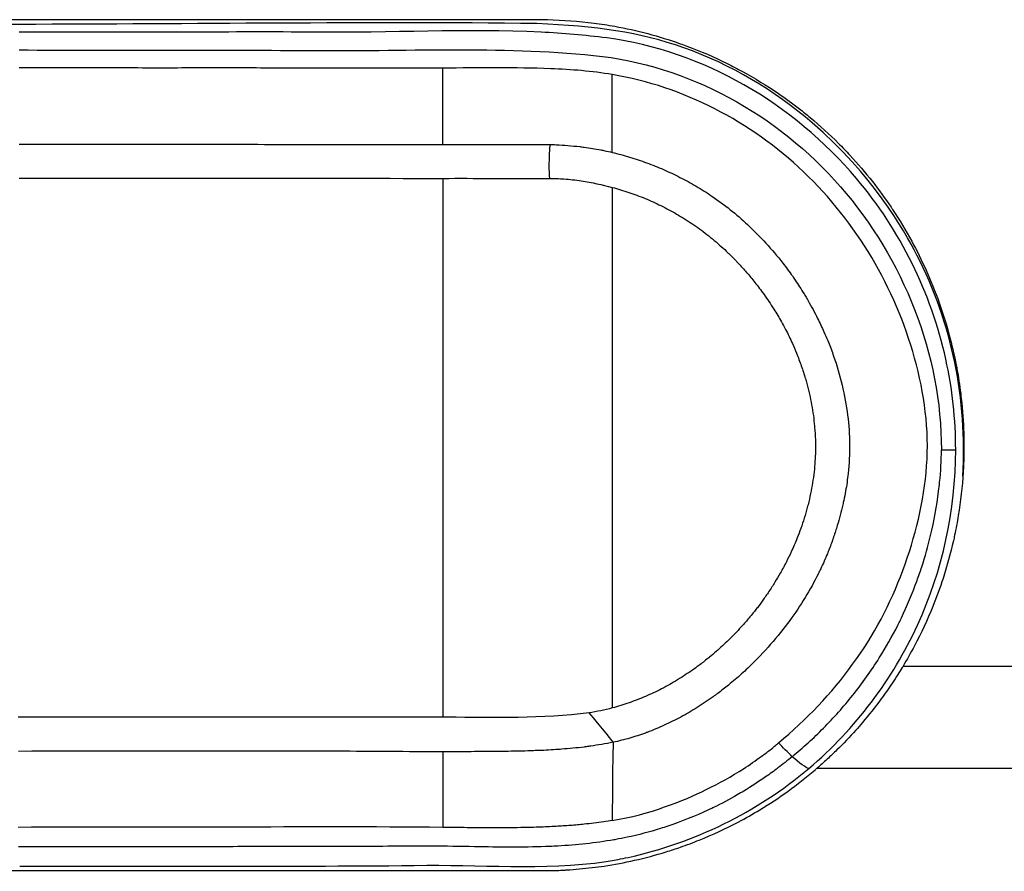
# Model space of a CAD drawing. Header units: millimetres. Extents: x 0 to 4378, y 0 to 2376.
# Tile 176 of 256: x 777 to 789, y 1974 to 1984. Entities that reach past the tile are written whole.
import ezdxf

# ---------------------------------------------------------------- set-up
doc = ezdxf.new("R2010")
doc.units = ezdxf.units.MM
doc.header["$LTSCALE"] = 0.2

# ---------------------------------------------------------------- blocks, each defined once
blk = doc.blocks.new('A$Ce3085cef_1')
for p, q in [((-0.09, -181.938), (6.228, -181.938)), ((10.877, -187.015), (11.045, -187.015)), ((6.994, -187.526), (6.994, -187.526)), ((9.314, -187.618), (9.314, -187.618))]:
    blk.add_line(p, q)
for start, end in [(39.2565, 39.2802), (345.8671, 345.8682)]:
    blk.add_arc((-2, -188.4), 7.25, start, end)
for centre, major_axis, ratio, start_param, end_param in [((4.979, -184.743), (-0.003, -9.195), 0.001532, 1.716105, 1.816012), ((6.991, -184.849), (0, -9.199), 0.000256, 1.717574, 1.81944), ((-0.057, -181.898), (41.434, -0.183), 0.03628, 4.834741, 4.865555), ((6.295, -183.492), (-0.024, -0.358), 0.119275, 4.493179, 5.819858), ((6.937, -190.404), (-0.251, 0.316), 0.0374, 4.495161, 5.810614), ((5.037, -346.402), (-0.038, 181.916), 0.000114, 0.542193, 0.55163)]:
    blk.add_ellipse(centre, major_axis=major_axis, ratio=ratio, start_param=start_param, end_param=end_param)
for points, knots in [([(6.102, -181.984), (4.069, -181.961), (2.036, -181.992), (0.004, -181.994), (-2.242, -181.996), (-4.07, -181.961), (-6.094, -181.984)], [-1.156807, -1.156807, -1.156807, -1.156807, -0.607264, -0.607264, -0.607264, 0, 0, 0, 0]), ([(11.13, -187.324), (11.156, -186.876), (11.124, -186.423), (10.943, -185.543), (10.794, -185.115), (10.431, -184.414), (10.06, -183.765), (8.906, -182.773), (8.393, -182.466), (7.314, -182.085), (6.804, -182.017), (6.102, -181.984)], [-1.723844, -1.723844, -1.723844, -1.723844, -1.25618, -1.25618, -0.788612, -0.788612, -0.434682, -0.434682, -0.21107, -0.21107, 0, 0, 0, 0]), ([(6.228, -181.938), (6.412, -181.942), (6.596, -181.955), (6.778, -181.979), (6.86, -181.989), (6.941, -182.002), (7.023, -182.017), (7.154, -182.04), (7.284, -182.069), (7.413, -182.103), (7.542, -182.138), (7.669, -182.177), (7.795, -182.222), (7.822, -182.231), (7.848, -182.24), (7.875, -182.25), (8.037, -182.311), (8.195, -182.379), (8.35, -182.456), (8.41, -182.486), (8.469, -182.517), (8.528, -182.549), (8.674, -182.629), (8.816, -182.716), (8.954, -182.81), (9.038, -182.868), (9.12, -182.928), (9.201, -182.991), (9.243, -183.024), (9.286, -183.058), (9.327, -183.093), (9.443, -183.189), (9.555, -183.291), (9.662, -183.398), (9.708, -183.444), (9.753, -183.491), (9.798, -183.539), (9.89, -183.638), (9.978, -183.742), (10.062, -183.848), (10.139, -183.946), (10.212, -184.047), (10.282, -184.151), (10.288, -184.16), (10.294, -184.169), (10.301, -184.179), (10.381, -184.3), (10.456, -184.424), (10.526, -184.552), (10.587, -184.664), (10.643, -184.778), (10.695, -184.893), (10.752, -185.019), (10.804, -185.148), (10.85, -185.278), (10.895, -185.404), (10.935, -185.533), (10.97, -185.662), (10.999, -185.772), (11.025, -185.884), (11.047, -185.996), (11.052, -186.017), (11.056, -186.039), (11.06, -186.06), (11.077, -186.157), (11.092, -186.253), (11.104, -186.35), (11.109, -186.388), (11.113, -186.426), (11.117, -186.464), (11.131, -186.599), (11.139, -186.734), (11.142, -186.869), (11.144, -186.989), (11.142, -187.108), (11.136, -187.227), (11.135, -187.244), (11.134, -187.261), (11.133, -187.278), (11.123, -187.45), (11.104, -187.621), (11.076, -187.79), (11.063, -187.868), (11.049, -187.945), (11.032, -188.022), (11.028, -188.044), (11.023, -188.066), (11.018, -188.087), (10.984, -188.237), (10.943, -188.386), (10.896, -188.531), (10.86, -188.643), (10.819, -188.753), (10.776, -188.862), (10.711, -189.021), (10.638, -189.178), (10.558, -189.329), (10.515, -189.41), (10.471, -189.489), (10.424, -189.566)], [0, 0, 0, 0, 0.055914, 0.055914, 0.055914, 0.08097, 0.08097, 0.08097, 0.121424, 0.121424, 0.121424, 0.161837, 0.161837, 0.161837, 0.170338, 0.170338, 0.170338, 0.22259, 0.22259, 0.22259, 0.242723, 0.242723, 0.242723, 0.293046, 0.293046, 0.293046, 0.323756, 0.323756, 0.323756, 0.339954, 0.339954, 0.339954, 0.385271, 0.385271, 0.385271, 0.404923, 0.404923, 0.404923, 0.445637, 0.445637, 0.445637, 0.483022, 0.483022, 0.483022, 0.486367, 0.486367, 0.486367, 0.529798, 0.529798, 0.529798, 0.567725, 0.567725, 0.567725, 0.609205, 0.609205, 0.609205, 0.64949, 0.64949, 0.64949, 0.683783, 0.683783, 0.683783, 0.690347, 0.690347, 0.690347, 0.719657, 0.719657, 0.719657, 0.731029, 0.731029, 0.731029, 0.77175, 0.77175, 0.77175, 0.807746, 0.807746, 0.807746, 0.812891, 0.812891, 0.812891, 0.864988, 0.864988, 0.864988, 0.888889, 0.888889, 0.888889, 0.895661, 0.895661, 0.895661, 0.942481, 0.942481, 0.942481, 0.978394, 0.978394, 0.978394, 1.031247, 1.031247, 1.031247, 1.059149, 1.059149, 1.059149, 1.059149]), ([(11.045, -187.015), (11.045, -186.656), (10.92, -185.498), (10.391, -184.422), (9.127, -182.928), (8.065, -182.304), (6.67, -182.121), (6.412, -182.099), (6.153, -182.086), (5.267, -182.042), (4.373, -182.097), (2.99, -182.081), (2.5, -182.084), (2.01, -182.086), (1.92, -182.086), (1.252, -182.087), (0.58, -182.086), (-0.002, -182.086), (-0.005, -182.086)], [-123.959245, -123.959245, -123.959245, -123.959245, -122.889524, -120.519259, -120.519259, -117.078659, -117.078659, -116.300035, -116.300035, -116.300035, -113.638059, -113.638059, -112.182288, -112.182288, -112.182288, -111.916864, -110.197458, -110.190469, -110.190469, -110.190469, -110.190469]), ([(-0.005, -182.296), (1.131, -182.3), (2.266, -182.293), (4.528, -182.313), (5.655, -182.248), (7.891, -182.472), (8.943, -183.057), (10.429, -184.763), (10.876, -185.889), (10.877, -187.015)], [0, 0, 0, 0, 3.441683, 3.441683, 6.883366, 6.883366, 10.325049, 10.325049, 13.766731, 13.766731, 13.766731, 13.766731]), ([(4.994, -182.511), (4.75, -182.509), (4.506, -182.51), (4.261, -182.511), (4.239, -182.511), (4.217, -182.511), (4.195, -182.511), (4.013, -182.512), (3.832, -182.512), (3.65, -182.512), (3.605, -182.512), (3.56, -182.512), (3.514, -182.512), (3.484, -182.512), (3.454, -182.512), (3.424, -182.512), (3.39, -182.511), (3.356, -182.511), (3.322, -182.511), (3.067, -182.509), (2.812, -182.509), (2.557, -182.508), (2.523, -182.508), (2.489, -182.508), (2.456, -182.508), (2.193, -182.508), (1.93, -182.509), (1.666, -182.509), (1.378, -182.509), (1.09, -182.508), (0.802, -182.507), (0.538, -182.507), (0.274, -182.506), (0.01, -182.506), (0.005, -182.506), (0, -182.506), (-0.004, -182.506)], [-18.712231, -18.712231, -18.712231, -18.712231, -17.96021, -17.96021, -17.96021, -17.892214, -17.892214, -17.892214, -17.333339, -17.333339, -17.333339, -17.194469, -17.194469, -17.194469, -17.101944, -17.101944, -17.101944, -16.997475, -16.997475, -16.997475, -16.213042, -16.213042, -16.213042, -16.10971, -16.10971, -16.10971, -15.300883, -15.300883, -15.300883, -14.415103, -14.415103, -14.415103, -13.60411, -13.60411, -13.60411, -13.589462, -13.589462, -13.589462, -13.589462]), ([(8.953, -190.472), (9.283, -190.2), (9.58, -189.887), (10.079, -189.203), (10.275, -188.832), (10.567, -188.043), (10.671, -187.626), (10.734, -186.78), (10.676, -186.349), (10.33, -185.102), (9.876, -184.329), (8.627, -183.141), (7.834, -182.727), (6.994, -182.587)], [-31.415738, -31.415738, -31.415738, -31.415738, -30.087278, -30.087278, -28.758819, -28.758819, -27.43036, -27.43036, -26.101901, -26.101901, -23.444982, -23.444982, -20.788547, -20.788547, -20.788547, -20.788547]), ([(-0.006, -183.407), (0.83, -183.407), (1.665, -183.408), (2.708, -183.409), (2.916, -183.41), (3.281, -183.41), (3.437, -183.41), (4.06, -183.411), (4.527, -183.411), (4.994, -183.412)], [-0.5012623, -0.5012623, -0.5012623, -0.5012623, -0.2506621, -0.2506621, -0.1880427, -0.1880427, -0.1410103, -0.1410103, -0.0000618, -0.0000618, -0.0000618, -0.0000618]), ([(6.258, -183.411), (6.282, -183.412), (6.307, -183.413), (6.331, -183.414), (6.424, -183.418), (6.516, -183.426), (6.609, -183.437), (6.627, -183.439), (6.645, -183.442), (6.663, -183.444), (6.728, -183.453), (6.793, -183.463), (6.858, -183.475), (6.873, -183.478), (6.889, -183.481), (6.905, -183.485), (6.934, -183.491), (6.964, -183.497), (6.994, -183.504)], [-16.9650672, -16.9650672, -16.9650672, -16.9650672, -16.8938577, -16.8938577, -16.8938577, -16.6195135, -16.6195135, -16.6195135, -16.565263, -16.565263, -16.565263, -16.3716613, -16.3716613, -16.3716613, -16.3245232, -16.3245232, -16.3245232, -16.2348262, -16.2348262, -16.2348262, -16.2348262]), ([(6.994, -183.504), (7.062, -183.521), (7.13, -183.539), (7.198, -183.56), (7.265, -183.58), (7.333, -183.603), (7.399, -183.627), (7.466, -183.652), (7.532, -183.679), (7.598, -183.707), (7.663, -183.736), (7.728, -183.766), (7.792, -183.799), (7.857, -183.832), (7.921, -183.867), (7.983, -183.904), (8.046, -183.941), (8.108, -183.98), (8.169, -184.021), (8.317, -184.122), (8.458, -184.234), (8.59, -184.357), (8.74, -184.497), (8.879, -184.649), (9.005, -184.811), (9.044, -184.861), (9.082, -184.911), (9.118, -184.963), (9.129, -184.979), (9.14, -184.995), (9.151, -185.011), (9.187, -185.065), (9.222, -185.119), (9.256, -185.174), (9.266, -185.192), (9.277, -185.21), (9.288, -185.228), (9.293, -185.237), (9.298, -185.246), (9.303, -185.255), (9.323, -185.29), (9.343, -185.325), (9.362, -185.36), (9.381, -185.394), (9.398, -185.429), (9.416, -185.464), (9.442, -185.516), (9.467, -185.569), (9.491, -185.622), (9.506, -185.656), (9.521, -185.691), (9.535, -185.725), (9.557, -185.778), (9.578, -185.831), (9.597, -185.884), (9.6, -185.892), (9.602, -185.9), (9.605, -185.908), (9.684, -186.134), (9.739, -186.368), (9.77, -186.606), (9.799, -186.835), (9.8, -187.065), (9.776, -187.292), (9.772, -187.328), (9.768, -187.365), (9.763, -187.401), (9.758, -187.435), (9.752, -187.468), (9.746, -187.501), (9.74, -187.538), (9.732, -187.574), (9.725, -187.611), (9.721, -187.628), (9.717, -187.645), (9.713, -187.662), (9.704, -187.704), (9.693, -187.745), (9.683, -187.786), (9.672, -187.826), (9.66, -187.867), (9.648, -187.907), (9.635, -187.952), (9.62, -187.997), (9.605, -188.042), (9.589, -188.09), (9.571, -188.138), (9.553, -188.185), (9.549, -188.194), (9.546, -188.203), (9.542, -188.212), (9.539, -188.221), (9.535, -188.23), (9.531, -188.24), (9.507, -188.299), (9.481, -188.359), (9.453, -188.417), (9.444, -188.436), (9.435, -188.455), (9.425, -188.474), (9.329, -188.668), (9.216, -188.853), (9.088, -189.027), (8.946, -189.221), (8.786, -189.404), (8.611, -189.572), (8.587, -189.596), (8.562, -189.619), (8.537, -189.642), (8.488, -189.687), (8.438, -189.73), (8.386, -189.772), (8.378, -189.778), (8.371, -189.785), (8.363, -189.791), (8.322, -189.824), (8.28, -189.856), (8.238, -189.888), (8.219, -189.902), (8.201, -189.915), (8.182, -189.929), (8.121, -189.973), (8.058, -190.015), (7.995, -190.054), (7.932, -190.094), (7.868, -190.131), (7.803, -190.167), (7.738, -190.201), (7.673, -190.234), (7.606, -190.265), (7.54, -190.295), (7.473, -190.322), (7.405, -190.348), (7.398, -190.35), (7.391, -190.353), (7.384, -190.356), (7.323, -190.378), (7.262, -190.398), (7.201, -190.416), (7.136, -190.434), (7.071, -190.451), (7.004, -190.465)], [-16.234798, -16.234798, -16.234798, -16.234798, -16.026959, -16.026959, -16.026959, -15.818142, -15.818142, -15.818142, -15.608132, -15.608132, -15.608132, -15.39666, -15.39666, -15.39666, -15.183436, -15.183436, -15.183436, -14.968149, -14.968149, -14.968149, -14.441384, -14.441384, -14.441384, -13.841738, -13.841738, -13.841738, -13.657657, -13.657657, -13.657657, -13.601016, -13.601016, -13.601016, -13.412105, -13.412105, -13.412105, -13.35156, -13.35156, -13.35156, -13.32125, -13.32125, -13.32125, -13.203501, -13.203501, -13.203501, -13.09019, -13.09019, -13.09019, -12.919316, -12.919316, -12.919316, -12.809467, -12.809467, -12.809467, -12.642849, -12.642849, -12.642849, -12.618729, -12.618729, -12.618729, -11.917254, -11.917254, -11.917254, -11.240825, -11.240825, -11.240825, -11.131708, -11.131708, -11.131708, -11.032541, -11.032541, -11.032541, -10.922432, -10.922432, -10.922432, -10.870941, -10.870941, -10.870941, -10.745498, -10.745498, -10.745498, -10.621827, -10.621827, -10.621827, -10.482677, -10.482677, -10.482677, -10.333957, -10.333957, -10.333957, -10.305209, -10.305209, -10.305209, -10.27642, -10.27642, -10.27642, -10.086765, -10.086765, -10.086765, -10.024469, -10.024469, -10.024469, -9.391969, -9.391969, -9.391969, -8.682835, -8.682835, -8.682835, -8.583471, -8.583471, -8.583471, -8.390355, -8.390355, -8.390355, -8.360443, -8.360443, -8.360443, -8.207277, -8.207277, -8.207277, -8.139102, -8.139102, -8.139102, -7.919546, -7.919546, -7.919546, -7.702043, -7.702043, -7.702043, -7.486681, -7.486681, -7.486681, -7.273538, -7.273538, -7.273538, -7.251281, -7.251281, -7.251281, -7.062748, -7.062748, -7.062748, -6.865662, -6.865662, -6.865662, -6.865662]), ([(4.994, -183.811), (5.182, -183.81), (5.377, -183.811), (5.774, -183.811), (6.054, -183.812), (6.254, -183.811)], [0.00009, 0.00009, 0.00009, 0.00009, 0.0569922, 0.0569922, 0.1141254, 0.1141254, 0.1141254, 0.1141254]), ([(4.994, -183.811), (4.994, -183.969), (4.994, -184.129), (4.994, -184.453), (4.994, -184.618), (4.994, -184.95), (4.994, -185.116), (4.994, -185.445), (4.994, -185.607), (4.994, -185.932), (4.994, -186.096), (4.994, -186.425), (4.994, -186.59), (4.994, -186.844), (4.994, -186.932), (4.994, -187.196), (4.994, -187.373), (4.994, -187.733), (4.994, -187.915), (4.994, -188.283), (4.994, -188.468), (4.994, -188.838), (4.994, -189.023), (4.994, -189.316), (4.994, -189.423), (4.994, -189.742), (4.994, -189.955), (4.994, -190.17)], [1.942734, 1.942734, 1.942734, 1.942734, 2.457474, 2.457474, 2.98419, 2.98419, 3.510907, 3.510907, 4.015962, 4.015962, 4.522549, 4.522549, 5.027309, 5.027309, 5.294969, 5.294969, 5.829294, 5.829294, 6.374332, 6.374332, 6.921029, 6.921029, 7.461655, 7.461655, 7.771433, 7.771433, 8.384461, 8.384461, 8.384461, 8.384461]), ([(6.254, -183.811), (6.31, -183.812), (6.367, -183.814), (6.491, -183.823), (6.56, -183.83), (6.751, -183.859), (6.874, -183.885), (6.994, -183.918)], [0.000001, 0.000001, 0.000001, 0.000001, 0.01709368, 0.01709368, 0.0378542, 0.0378542, 0.07570865, 0.07570865, 0.07570865, 0.07570865]), ([(6.994, -183.918), (7.059, -183.935), (7.124, -183.955), (7.188, -183.977), (7.253, -183.998), (7.317, -184.022), (7.38, -184.048), (7.443, -184.075), (7.506, -184.103), (7.568, -184.133), (7.631, -184.164), (7.693, -184.197), (7.753, -184.232), (7.815, -184.268), (7.875, -184.305), (7.934, -184.345), (7.994, -184.385), (8.053, -184.428), (8.11, -184.473), (8.168, -184.518), (8.225, -184.566), (8.28, -184.616), (8.307, -184.64), (8.333, -184.664), (8.358, -184.688), (8.388, -184.717), (8.417, -184.746), (8.446, -184.776), (8.456, -184.786), (8.466, -184.797), (8.476, -184.808), (8.511, -184.845), (8.545, -184.883), (8.579, -184.921), (8.587, -184.931), (8.595, -184.94), (8.603, -184.95), (8.636, -184.989), (8.669, -185.029), (8.701, -185.07), (8.719, -185.094), (8.737, -185.117), (8.755, -185.141), (8.795, -185.195), (8.833, -185.25), (8.87, -185.306), (8.88, -185.322), (8.89, -185.338), (8.9, -185.354), (8.931, -185.403), (8.961, -185.453), (8.989, -185.504), (9.006, -185.534), (9.022, -185.564), (9.038, -185.594), (9.066, -185.648), (9.093, -185.703), (9.118, -185.759), (9.135, -185.797), (9.152, -185.836), (9.167, -185.875), (9.187, -185.924), (9.206, -185.974), (9.223, -186.024), (9.241, -186.073), (9.257, -186.123), (9.272, -186.174)], [-16.152776, -16.152776, -16.152776, -16.152776, -15.932591, -15.932591, -15.932591, -15.710852, -15.710852, -15.710852, -15.486951, -15.486951, -15.486951, -15.260236, -15.260236, -15.260236, -15.029975, -15.029975, -15.029975, -14.795327, -14.795327, -14.795327, -14.555298, -14.555298, -14.555298, -14.440386, -14.440386, -14.440386, -14.307585, -14.307585, -14.307585, -14.260198, -14.260198, -14.260198, -14.096875, -14.096875, -14.096875, -14.057169, -14.057169, -14.057169, -13.890926, -13.890926, -13.890926, -13.796099, -13.796099, -13.796099, -13.581276, -13.581276, -13.581276, -13.520847, -13.520847, -13.520847, -13.33325, -13.33325, -13.33325, -13.223467, -13.223467, -13.223467, -13.025499, -13.025499, -13.025499, -12.889361, -12.889361, -12.889361, -12.716849, -12.716849, -12.716849, -12.546701, -12.546701, -12.546701, -12.546701]), ([(6.994, -183.918), (6.994, -184.087), (6.994, -184.258), (6.994, -185.234), (6.994, -186.09), (6.994, -186.95), (6.994, -187.796), (6.994, -188.631), (6.994, -189.652), (6.994, -189.856), (6.994, -190.06)], [1.993029, 1.993029, 1.993029, 1.993029, 2.541442, 2.541442, 5.082989, 5.1247, 5.1247, 7.624618, 7.624618, 8.25646, 8.25646, 8.25646, 8.25646]), ([(9.272, -186.174), (9.277, -186.193), (9.283, -186.211), (9.288, -186.23), (9.3, -186.273), (9.31, -186.315), (9.32, -186.358), (9.329, -186.399), (9.338, -186.441), (9.345, -186.482), (9.353, -186.524), (9.36, -186.566), (9.366, -186.608), (9.371, -186.65), (9.376, -186.693), (9.38, -186.736), (9.381, -186.74), (9.381, -186.744), (9.381, -186.748), (9.386, -186.798), (9.389, -186.847), (9.39, -186.895), (9.39, -186.899), (9.39, -186.903), (9.39, -186.907), (9.391, -186.928), (9.391, -186.949), (9.391, -186.97), (9.391, -186.991), (9.391, -187.012), (9.391, -187.033), (9.39, -187.072), (9.388, -187.11), (9.385, -187.149), (9.383, -187.19), (9.379, -187.232), (9.374, -187.273), (9.369, -187.317), (9.363, -187.361), (9.356, -187.405), (9.35, -187.446), (9.342, -187.488), (9.333, -187.53), (9.324, -187.574), (9.314, -187.618), (9.303, -187.662), (9.3, -187.673), (9.297, -187.684), (9.294, -187.695), (9.283, -187.737), (9.271, -187.779), (9.258, -187.82), (9.246, -187.861), (9.232, -187.902), (9.218, -187.943), (9.204, -187.98), (9.19, -188.017), (9.176, -188.054), (9.153, -188.11), (9.13, -188.165), (9.104, -188.219), (9.086, -188.258), (9.068, -188.296), (9.048, -188.334), (9.025, -188.38), (9.001, -188.425), (8.975, -188.47), (8.955, -188.505), (8.934, -188.541), (8.912, -188.576), (8.889, -188.613), (8.865, -188.65), (8.841, -188.687), (8.817, -188.722), (8.793, -188.756), (8.769, -188.79), (8.748, -188.819), (8.726, -188.848), (8.705, -188.877), (8.693, -188.891), (8.682, -188.906), (8.671, -188.92), (8.653, -188.942), (8.636, -188.964), (8.618, -188.985), (8.59, -189.019), (8.562, -189.052), (8.533, -189.084), (8.509, -189.111), (8.484, -189.138), (8.459, -189.164), (8.418, -189.207), (8.375, -189.25), (8.331, -189.291), (8.319, -189.303), (8.306, -189.315), (8.294, -189.327), (8.244, -189.373), (8.193, -189.417), (8.14, -189.46), (8.134, -189.465), (8.128, -189.47), (8.122, -189.475), (8.086, -189.504), (8.05, -189.532), (8.013, -189.56), (7.99, -189.577), (7.968, -189.593), (7.945, -189.609), (7.886, -189.651), (7.825, -189.691), (7.763, -189.728), (7.702, -189.766), (7.64, -189.801), (7.576, -189.834), (7.514, -189.866), (7.45, -189.896), (7.385, -189.924), (7.321, -189.951), (7.257, -189.977), (7.191, -189.999), (7.126, -190.022), (7.06, -190.042), (6.994, -190.06)], [-12.546701, -12.546701, -12.546701, -12.546701, -12.483026, -12.483026, -12.483026, -12.341111, -12.341111, -12.341111, -12.204741, -12.204741, -12.204741, -12.067764, -12.067764, -12.067764, -11.928811, -11.928811, -11.928811, -11.915365, -11.915365, -11.915365, -11.755971, -11.755971, -11.755971, -11.742692, -11.742692, -11.742692, -11.674601, -11.674601, -11.674601, -11.605161, -11.605161, -11.605161, -11.478618, -11.478618, -11.478618, -11.341953, -11.341953, -11.341953, -11.197976, -11.197976, -11.197976, -11.061509, -11.061509, -11.061509, -10.916193, -10.916193, -10.916193, -10.879513, -10.879513, -10.879513, -10.740833, -10.740833, -10.740833, -10.602154, -10.602154, -10.602154, -10.47376, -10.47376, -10.47376, -10.279513, -10.279513, -10.279513, -10.141882, -10.141882, -10.141882, -9.976487, -9.976487, -9.976487, -9.844478, -9.844478, -9.844478, -9.702254, -9.702254, -9.702254, -9.566809, -9.566809, -9.566809, -9.450571, -9.450571, -9.450571, -9.391324, -9.391324, -9.391324, -9.300813, -9.300813, -9.300813, -9.160415, -9.160415, -9.160415, -9.043812, -9.043812, -9.043812, -8.849774, -8.849774, -8.849774, -8.794334, -8.794334, -8.794334, -8.576118, -8.576118, -8.576118, -8.550886, -8.550886, -8.550886, -8.401614, -8.401614, -8.401614, -8.312237, -8.312237, -8.312237, -8.077395, -8.077395, -8.077395, -7.845945, -7.845945, -7.845945, -7.617594, -7.617594, -7.617594, -7.392075, -7.392075, -7.392075, -7.169122, -7.169122, -7.169122, -7.169122]), ([(9.117, -190.635), (9.245, -190.529), (9.368, -190.416), (9.485, -190.298), (9.607, -190.175), (9.722, -190.045), (9.83, -189.911), (9.943, -189.769), (10.048, -189.622), (10.144, -189.47), (10.223, -189.344), (10.296, -189.215), (10.362, -189.083), (10.372, -189.063), (10.382, -189.043), (10.392, -189.023), (10.393, -189.02), (10.395, -189.017), (10.396, -189.014), (10.399, -189.008), (10.402, -189.002), (10.404, -188.996), (10.473, -188.854), (10.534, -188.707), (10.589, -188.557), (10.609, -188.503), (10.628, -188.448), (10.645, -188.394), (10.685, -188.273), (10.719, -188.15), (10.749, -188.026), (10.791, -187.854), (10.823, -187.679), (10.844, -187.503), (10.849, -187.467), (10.853, -187.431), (10.856, -187.395), (10.869, -187.269), (10.876, -187.142), (10.877, -187.015)], [37.039421, 37.039421, 37.039421, 37.039421, 37.54793, 37.54793, 37.54793, 38.079479, 38.079479, 38.079479, 38.638169, 38.638169, 38.638169, 39.100683, 39.100683, 39.100683, 39.171147, 39.171147, 39.171147, 39.181422, 39.181422, 39.181422, 39.201484, 39.201484, 39.201484, 39.69909, 39.69909, 39.69909, 39.877994, 39.877994, 39.877994, 40.272392, 40.272392, 40.272392, 40.820527, 40.820527, 40.820527, 40.93212, 40.93212, 40.93212, 41.323422, 41.323422, 41.323422, 41.323422]), ([(9.311, -190.774), (9.866, -190.304), (10.301, -189.72), (10.888, -188.444), (11.046, -187.732), (11.045, -187.015)], [-128.243245, -128.243245, -128.243245, -128.243245, -126.101245, -126.101245, -123.959245, -123.959245, -123.959245, -123.959245]), ([(10.424, -189.566), (10.421, -189.571), (10.418, -189.577), (10.415, -189.582), (10.398, -189.608), (10.381, -189.637), (10.362, -189.666), (10.341, -189.699), (10.32, -189.732), (10.298, -189.765), (10.255, -189.83), (10.209, -189.894), (10.163, -189.958), (10.094, -190.051), (10.022, -190.142), (9.946, -190.231), (9.919, -190.262), (9.892, -190.293), (9.865, -190.324), (9.794, -190.403), (9.72, -190.48), (9.644, -190.555), (9.606, -190.592), (9.568, -190.629), (9.529, -190.665), (9.509, -190.683), (9.489, -190.701), (9.47, -190.718), (9.449, -190.737), (9.43, -190.754), (9.412, -190.77)], [0.0000177, 0.0000177, 0.0000177, 0.0000177, 0.0018436, 0.0018436, 0.0018436, 0.0113111, 0.0113111, 0.0113111, 0.0219172, 0.0219172, 0.0219172, 0.0430262, 0.0430262, 0.0430262, 0.0740295, 0.0740295, 0.0740295, 0.0849798, 0.0849798, 0.0849798, 0.113141, 0.113141, 0.113141, 0.1272106, 0.1272106, 0.1272106, 0.1342458, 0.1342458, 0.1342458, 0.1416401, 0.1416401, 0.1416401, 0.1416401]), ([(10.424, -189.566), (14.455, -189.566), (18.319, -189.566), (23.818, -189.566), (25.726, -189.566), (29.236, -189.566), (30.836, -189.566), (33.732, -189.566), (35.038, -189.566), (37.259, -189.566), (38.179, -189.566), (39.644, -189.566), (40.19, -189.566), (40.802, -189.566), (40.94, -189.566), (40.94, -189.566)], [-0.9999997, -0.9999997, -0.9999997, -0.9999997, -0.8874103, -0.8874103, -0.8234994, -0.8234994, -0.7595886, -0.7595886, -0.6956777, -0.6956777, -0.6317668, -0.6317668, -0.5678559, -0.5678559, -0.5152333, -0.5152333, -0.5152333, -0.5152333]), ([(6.719, -190.118), (6.165, -190.19), (5.605, -190.172), (5.028, -190.17), (5.011, -190.17), (4.994, -190.17)], [-6.865662, -6.865662, -6.865662, -6.865662, -5.149247, -5.149247, -5.096195, -5.096195, -5.096195, -5.096195]), ([(6.994, -190.06), (6.948, -190.072), (6.903, -190.083), (6.857, -190.093), (6.811, -190.102), (6.765, -190.111), (6.719, -190.118)], [0, 0, 0, 0, 0.01422053, 0.01422053, 0.01422053, 0.02836464, 0.02836464, 0.02836464, 0.02836464]), ([(4.994, -190.17), (4.452, -190.168), (3.908, -190.168), (2.24, -190.167), (1.112, -190.169), (-0.015, -190.169)], [-5.096168, -5.096168, -5.096168, -5.096168, -3.43283, -3.43283, 0, 0, 0, 0]), ([(7.004, -190.465), (6.91, -190.484), (6.826, -190.498), (6.741, -190.51), (6.731, -190.512), (6.721, -190.513), (6.711, -190.514), (6.695, -190.517), (6.679, -190.519), (6.662, -190.521), (6.574, -190.532), (6.485, -190.54), (6.396, -190.547), (6.374, -190.549), (6.351, -190.55), (6.329, -190.552), (6.252, -190.557), (6.176, -190.561), (6.099, -190.564), (6.095, -190.564), (6.09, -190.564), (6.085, -190.564), (6.056, -190.565), (6.026, -190.566), (5.996, -190.567), (5.909, -190.57), (5.821, -190.571), (5.733, -190.573), (5.709, -190.573), (5.686, -190.573), (5.662, -190.573), (5.551, -190.575), (5.439, -190.575), (5.328, -190.576), (5.307, -190.576), (5.286, -190.576), (5.264, -190.576), (5.237, -190.576), (5.21, -190.576), (5.183, -190.576), (5.12, -190.576), (5.057, -190.577), (4.994, -190.577)], [-6.865662, -6.865662, -6.865662, -6.865662, -6.609399, -6.609399, -6.609399, -6.579813, -6.579813, -6.579813, -6.53091, -6.53091, -6.53091, -6.266176, -6.266176, -6.266176, -6.199058, -6.199058, -6.199058, -5.970801, -5.970801, -5.970801, -5.957017, -5.957017, -5.957017, -5.869205, -5.869205, -5.869205, -5.609456, -5.609456, -5.609456, -5.540502, -5.540502, -5.540502, -5.212131, -5.212131, -5.212131, -5.149586, -5.149586, -5.149586, -5.069835, -5.069835, -5.069835, -4.883829, -4.883829, -4.883829, -4.883829]), ([(6.994, -191.389), (7.437, -191.315), (7.828, -191.157), (8.251, -190.951), (8.403, -190.866), (8.615, -190.73), (8.684, -190.681), (8.786, -190.607), (8.821, -190.582), (8.893, -190.526), (8.924, -190.499), (8.953, -190.472)], [0.0000538, 0.0000538, 0.0000538, 0.0000538, 0.1360295, 0.1360295, 0.2106392, 0.2106392, 0.2494225, 0.2494225, 0.2689535, 0.2689535, 0.2912981, 0.2912981, 0.2912981, 0.2912981]), ([(4.994, -190.577), (4.576, -190.577), (4.159, -190.573), (3.324, -190.569), (2.899, -190.57), (1.653, -190.57), (0.821, -190.571), (-0.011, -190.572)], [-0.4993421, -0.4993421, -0.4993421, -0.4993421, -0.3742808, -0.3742808, -0.2496082, -0.2496082, -0.0000001, -0.0000001, -0.0000001, -0.0000001]), ([(9.117, -190.635), (9.061, -190.681), (9.005, -190.725), (8.947, -190.768), (8.9, -190.804), (8.852, -190.839), (8.803, -190.873), (8.719, -190.931), (8.633, -190.988), (8.545, -191.041), (8.52, -191.056), (8.494, -191.071), (8.468, -191.086), (8.377, -191.139), (8.284, -191.189), (8.189, -191.235), (8.175, -191.241), (8.161, -191.248), (8.146, -191.255), (8.14, -191.258), (8.133, -191.261), (8.127, -191.264), (7.971, -191.337), (7.811, -191.4), (7.648, -191.455), (7.619, -191.464), (7.591, -191.474), (7.562, -191.483), (7.432, -191.523), (7.301, -191.558), (7.168, -191.586), (7.124, -191.596), (7.079, -191.604), (7.035, -191.612), (7.028, -191.614), (7.02, -191.615), (7.012, -191.616), (6.793, -191.655), (6.572, -191.677), (6.351, -191.689), (6.32, -191.691), (6.289, -191.693), (6.258, -191.694), (5.983, -191.706), (5.707, -191.703), (5.431, -191.699), (5.261, -191.696), (5.09, -191.693), (4.92, -191.691), (4.85, -191.691), (4.781, -191.69), (4.711, -191.691), (4.704, -191.691), (4.696, -191.691), (4.689, -191.691), (4.382, -191.693), (4.075, -191.694), (3.767, -191.694), (3.638, -191.695), (3.509, -191.695), (3.38, -191.695), (3.074, -191.696), (2.769, -191.696), (2.462, -191.697), (2.427, -191.697), (2.392, -191.697), (2.357, -191.697), (2.352, -191.697), (2.347, -191.697), (2.342, -191.697), (2.045, -191.697), (1.747, -191.698), (1.448, -191.698), (1.147, -191.698), (0.845, -191.698), (0.544, -191.698), (0.368, -191.698), (0.192, -191.698), (0.016, -191.698), (0.007, -191.698), (-0.002, -191.698), (-0.011, -191.698)], [-37.039421, -37.039421, -37.039421, -37.039421, -36.822836, -36.822836, -36.822836, -36.643389, -36.643389, -36.643389, -36.332343, -36.332343, -36.332343, -36.24204, -36.24204, -36.24204, -35.922154, -35.922154, -35.922154, -35.874662, -35.874662, -35.874662, -35.852961, -35.852961, -35.852961, -35.331588, -35.331588, -35.331588, -35.24004, -35.24004, -35.24004, -34.826921, -34.826921, -34.826921, -34.689772, -34.689772, -34.689772, -34.66644, -34.66644, -34.66644, -33.987442, -33.987442, -33.987442, -33.892512, -33.892512, -33.892512, -33.050799, -33.050799, -33.050799, -32.53158, -32.53158, -32.53158, -32.31956, -32.31956, -32.31956, -32.29683, -32.29683, -32.29683, -31.361691, -31.361691, -31.361691, -30.969429, -30.969429, -30.969429, -30.041878, -30.041878, -30.041878, -29.935323, -29.935323, -29.935323, -29.920458, -29.920458, -29.920458, -29.01852, -29.01852, -29.01852, -28.106501, -28.106501, -28.106501, -27.574383, -27.574383, -27.574383, -27.547428, -27.547428, -27.547428, -27.547428]), ([(0.003, -191.927), (0.806, -191.927), (1.61, -191.928), (2.413, -191.927), (3.213, -191.927), (4.011, -191.926), (4.805, -191.917), (5.56, -191.908), (6.319, -191.987), (7.062, -191.848), (7.101, -191.84), (7.14, -191.833), (7.179, -191.824), (7.569, -191.738), (7.949, -191.605), (8.309, -191.429), (8.668, -191.253), (9.006, -191.034), (9.311, -190.774)], [-137.742306, -137.742306, -137.742306, -137.742306, -135.362241, -135.362241, -135.362241, -132.989243, -132.989243, -132.989243, -130.73516, -130.73516, -130.73516, -130.616245, -130.616245, -130.616245, -129.429745, -129.429745, -129.429745, -128.243246, -128.243246, -128.243246, -128.243246]), ([(5.974, -191.98), (5.996, -191.98), (6.017, -191.98), (6.036, -191.98), (6.059, -191.98), (6.081, -191.98), (6.101, -191.98), (6.11, -191.98), (6.118, -191.98), (6.127, -191.98), (6.135, -191.98), (6.144, -191.98), (6.152, -191.98), (6.178, -191.98), (6.202, -191.98), (6.226, -191.98), (6.235, -191.98), (6.244, -191.98), (6.253, -191.979), (6.278, -191.979), (6.302, -191.978), (6.327, -191.978), (6.351, -191.977), (6.375, -191.976), (6.401, -191.974), (6.413, -191.974), (6.424, -191.973), (6.436, -191.973), (6.443, -191.972), (6.449, -191.972), (6.456, -191.971), (6.556, -191.965), (6.656, -191.956), (6.756, -191.944), (6.803, -191.939), (6.851, -191.932), (6.898, -191.925), (7.018, -191.907), (7.137, -191.885), (7.255, -191.858), (7.381, -191.83), (7.506, -191.796), (7.629, -191.758), (7.686, -191.741), (7.743, -191.722), (7.799, -191.702), (7.874, -191.676), (7.948, -191.648), (8.02, -191.619), (8.177, -191.556), (8.33, -191.485), (8.48, -191.406), (8.566, -191.36), (8.651, -191.312), (8.735, -191.261), (8.849, -191.192), (8.96, -191.119), (9.068, -191.041), (9.175, -190.963), (9.28, -190.881), (9.382, -190.795), (9.392, -190.787), (9.401, -190.778), (9.412, -190.77)], [-0.3780935, -0.3780935, -0.3780935, -0.3780935, -0.3727109, -0.3727109, -0.3727109, -0.3664788, -0.3664788, -0.3664788, -0.3638433, -0.3638433, -0.3638433, -0.3610967, -0.3610967, -0.3610967, -0.3527538, -0.3527538, -0.3527538, -0.3494895, -0.3494895, -0.3494895, -0.3408612, -0.3408612, -0.3408612, -0.3325641, -0.3325641, -0.3325641, -0.3289343, -0.3289343, -0.3289343, -0.3269457, -0.3269457, -0.3269457, -0.296525, -0.296525, -0.296525, -0.2821356, -0.2821356, -0.2821356, -0.2455482, -0.2455482, -0.2455482, -0.2065115, -0.2065115, -0.2065115, -0.188521, -0.188521, -0.188521, -0.1647929, -0.1647929, -0.1647929, -0.1138401, -0.1138401, -0.1138401, -0.084333, -0.084333, -0.084333, -0.0442219, -0.0442219, -0.0442219, -0.0042156, -0.0042156, -0.0042156, -0.0002986, -0.0002986, -0.0002986, -0.0002986]), ([(9.412, -190.77), (13.79, -190.77), (17.992, -190.77), (23.765, -190.77), (25.669, -190.77), (29.171, -190.77), (30.768, -190.77), (33.657, -190.77), (34.96, -190.77), (37.176, -190.77), (38.094, -190.77), (39.555, -190.77), (40.1, -190.77), (40.711, -190.77), (40.849, -190.77), (40.849, -190.77)], [0.0000101, 0.0000101, 0.0000101, 0.0000101, 0.1205223, 0.1205223, 0.1837668, 0.1837668, 0.2470112, 0.2470112, 0.3102557, 0.3102557, 0.3735002, 0.3735002, 0.4367446, 0.4367446, 0.4888005, 0.4888005, 0.4888005, 0.4888005]), ([(6.994, -191.389), (6.96, -191.395), (6.926, -191.4), (6.893, -191.405), (6.816, -191.415), (6.739, -191.424), (6.662, -191.432), (6.609, -191.437), (6.555, -191.442), (6.501, -191.447), (6.444, -191.451), (6.387, -191.455), (6.33, -191.458), (6.263, -191.462), (6.196, -191.465), (6.129, -191.467), (6.085, -191.469), (6.041, -191.47), (5.998, -191.471), (5.886, -191.473), (5.774, -191.474), (5.662, -191.474), (5.659, -191.474), (5.655, -191.474), (5.652, -191.474), (5.544, -191.474), (5.436, -191.474), (5.328, -191.473), (5.312, -191.473), (5.296, -191.473), (5.28, -191.473), (5.185, -191.472), (5.089, -191.47), (4.994, -191.47)], [33.655801, 33.655801, 33.655801, 33.655801, 33.760753, 33.760753, 33.760753, 33.999826, 33.999826, 33.999826, 34.167322, 34.167322, 34.167322, 34.344655, 34.344655, 34.344655, 34.552306, 34.552306, 34.552306, 34.688313, 34.688313, 34.688313, 35.03414, 35.03414, 35.03414, 35.045022, 35.045022, 35.045022, 35.377316, 35.377316, 35.377316, 35.42629, 35.42629, 35.42629, 35.7207, 35.7207, 35.7207, 35.7207]), ([(4.994, -191.47), (4.162, -191.46), (3.329, -191.465), (1.658, -191.466), (0.82, -191.467), (-0.017, -191.469)], [35.720727, 35.720727, 35.720727, 35.720727, 38.259702, 38.259702, 40.798702, 40.798702, 40.798702, 40.798702]), ([(-5.974, -191.98), (-3.976, -191.98), (-1.977, -191.98), (2.005, -191.98), (3.987, -191.98), (5.974, -191.98)], [0, 0, 0, 0, 0.606192, 0.606192, 1.212384, 1.212384, 1.212384, 1.212384])]:
    blk.add_open_spline(points, degree=3, knots=knots)
for points in [[(6.267, -182.517), (5.843, -182.503), (5.419, -182.505), (4.994, -182.511)], [(6.993, -182.587), (6.753, -182.544), (6.51, -182.528), (6.267, -182.517)], [(-0.006, -183.808), (1.664, -183.808), (3.335, -183.81), (4.994, -183.811)], [(7.004, -190.465), (6.994, -190.778), (6.994, -191.085), (6.994, -191.389)], [(9.117, -190.635), (9.062, -190.581), (9.007, -190.526), (8.953, -190.472)], [(9.311, -190.774), (9.284, -190.771), (9.2, -190.707), (9.117, -190.635)]]:
    blk.add_open_spline(points, degree=3)

msp = doc.modelspace()

# ---------------------------------------------------------------- block references
msp.add_blockref('A$Ce3085cef_1', (777.219, 2166.397))

doc.saveas('drawing.dxf')
